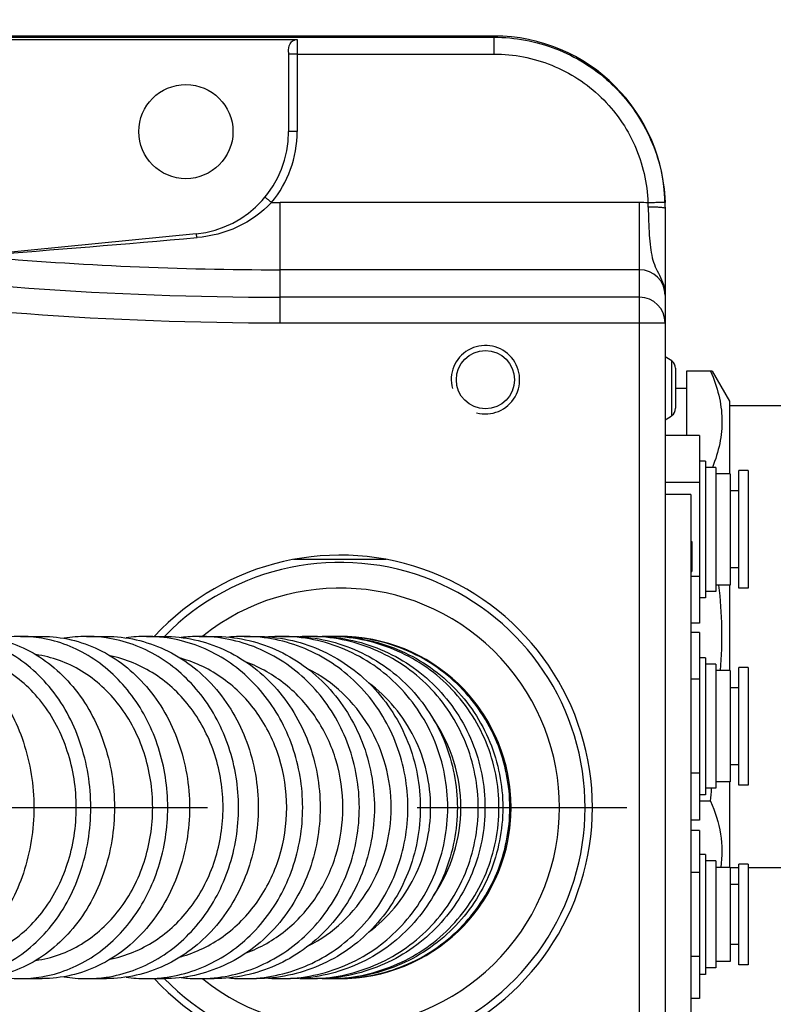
# Model space of a CAD drawing. Extents: x 0 to 594, y 0 to 420.
# Tile 93 of 104: x 420 to 429, y 182 to 193. Entities that reach past the tile are written whole.
import ezdxf

# ---------------------------------------------------------------- set-up
doc = ezdxf.new("R2010")
doc.units = 0
doc.header["$LTSCALE"] = 32.67
doc.linetypes.add('CENTER', pattern=[0.6, 0.375, -0.075, 0.075, -0.075])
doc.linetypes.add('PHANTOM', pattern=[0.8, 0.45, -0.05, 0.1, -0.05, 0.1, -0.05])
doc.layers.get('0').update_dxf_attribs({"linetype": 'CONTINUOUS'})
for name, color, linetype in [('1_DESIGN', 7, 'CONTINUOUS'), ('AXIS', 7, 'CONTINUOUS'), ('CHAMFER', 7, 'CONTINUOUS'), ('CRV', 7, 'CONTINUOUS'), ('DRIV_DIM', 7, 'CONTINUOUS'), ('ROUND', 7, 'CONTINUOUS')]:
    doc.layers.add(name, color=color, linetype=linetype)
doc.styles.get("Standard").update_dxf_attribs({"font": 'txt', "width": 0.8})
doc.dimstyles.new('DIMSTYLE_1', dxfattribs={"dimtxt": 3.8, "dimasz": 1.8, "dimexe": 2, "dimexo": 1.5, "dimgap": 1.9, "dimtad": 1, "dimdec": 3, "dimlfac": 10, "dimtxsty": 'STANDARD', "dimblk": 'OPEN', "dimblk1": 'OPEN', "dimblk2": 'OPEN', "dimcen": 0.09, "dimazin": 2, "dimtp": 0.5, "dimtm": 0.5, "dimtfac": 1, "dimtdec": -1, "dimtofl": 0, "dimtmove": 0, "dimatfit": 3, "dimtolj": 1})
doc.dimstyles.new('DIMSTYLE_4', dxfattribs={"dimtxt": 3.8, "dimasz": 1.8, "dimexe": 2, "dimexo": 1.5, "dimgap": 0.95, "dimtad": 1, "dimdec": 3, "dimlfac": 10, "dimtxsty": 'STANDARD', "dimblk": 'OPEN', "dimblk1": 'OPEN', "dimblk2": 'OPEN', "dimcen": 0.09, "dimazin": 2, "dimtp": 0.001, "dimtm": 0.001, "dimtfac": 1, "dimtdec": 3, "dimtofl": 0, "dimtmove": 0, "dimatfit": 3, "dimtolj": 1})

# ---------------------------------------------------------------- blocks, each defined once
blk = doc.blocks.new('*D9')
at = {"layer": 'DRIV_DIM', "color": 2, "linetype": 'CONTINUOUS'}
for p, q in [((478.229, 259.55), (491.452, 274.235)), ((297.649, 184.12), (289.051, 184.12))]:
    blk.add_line(p, q, dxfattribs=at)
for points in [[(488.359, 273.482), (490.114, 272.749), (489.175, 274.404)], [(290.449, 185.925), (291.051, 184.12), (291.681, 185.916)]]:
    blk.add_lwpolyline(points, dxfattribs=at)
for start, end in [(48, 114), (114, 180)]:
    blk.add_arc((410.312, 184.12), 119.261, start, end, dxfattribs=at)
blk = doc.blocks.new('_OPEN')
at = {"color": 0, "linetype": 'BYBLOCK'}
for p, q in [((0, 0), (-1, 0.342)), ((-1, -0.342), (0, 0)), ((-1, 0), (0, 0))]:
    blk.add_line(p, q, dxfattribs=at)
blk = doc.blocks.new('*D10')
at = {"layer": 'DRIV_DIM', "color": 2, "linetype": 'CONTINUOUS'}
for p, q in [((302.148, 184.12), (289.051, 184.12)), ((478.229, 108.691), (491.452, 94.006))]:
    blk.add_line(p, q, dxfattribs=at)
for points in [[(291.681, 182.325), (291.051, 184.12), (290.449, 182.316)], [(489.175, 93.837), (490.114, 95.492), (488.359, 94.758)]]:
    blk.add_lwpolyline(points, dxfattribs=at)
for start, end in [(180, 246), (246, 312)]:
    blk.add_arc((410.312, 184.12), 119.261, start, end, dxfattribs=at)
blk = doc.blocks.new('*D15')
at = {"layer": 'DRIV_DIM', "color": 2, "linetype": 'CONTINUOUS'}
for p, q in [((440.312, 171.42), (440.312, 135.276)), ((410.312, 137.276), (425.312, 137.276)), ((440.312, 137.276), (425.312, 137.276))]:
    blk.add_line(p, q, dxfattribs=at)
at = {"layer": 'DRIV_DIM', "color": 2, "linetype": 'CONTINUOUS', "xscale": 1.8, "yscale": 1.8, "zscale": 1.8, "rotation": 180}
blk.add_blockref('_OPEN', (410.312, 137.276), dxfattribs=at)
at = {"layer": 'DRIV_DIM', "color": 2, "linetype": 'CONTINUOUS', "xscale": 1.8, "yscale": 1.8, "zscale": 1.8}
blk.add_blockref('_OPEN', (440.312, 137.276), dxfattribs=at)

msp = doc.modelspace()

# ---------------------------------------------------------------- linework, layer by layer
at = {"color": 7, "linetype": 'CONTINUOUS'}
for p, q in [((427.91245, 190.92031), (427.91245, 190.52031)), ((428.03245, 189.02031), (428.16245, 189.02031)), ((428.31245, 188.46728), (427.91245, 188.46728)), ((428.31245, 188.46728), (428.31245, 186.27335)), ((428.38245, 188.17031), (428.31245, 188.17031)), ((428.38245, 188.17031), (428.38245, 186.57032)), ((428.50245, 188.09531), (428.38245, 188.09531)), ((428.50245, 188.09531), (428.50245, 186.64531)), ((428.88245, 188.05781), (428.77245, 188.05781)), ((428.77245, 186.68281), (428.77245, 188.05781)), ((428.88245, 188.05781), (428.88245, 186.68281)), ((428.67245, 188.02031), (428.50245, 188.02031)), ((428.67245, 188.02031), (428.67245, 186.72032)), ((428.31245, 187.91879), (427.91245, 187.91879)), ((428.77245, 187.82031), (428.67245, 187.82031)), ((428.21245, 187.78031), (427.91245, 187.78031)), ((428.21245, 187.78031), (428.21245, 180.38031)), ((428.21245, 187.23031), (428.22245, 187.23031)), ((428.21245, 187.22286), (428.22245, 187.22286)), ((428.21245, 187.20797), (428.22245, 187.20797)), ((428.21245, 187.17818), (428.22245, 187.17818)), ((428.21245, 187.1484), (428.22245, 187.1484)), ((428.22245, 187.23031), (428.22245, 186.88031)), ((424.65328, 187.02031), (423.57161, 187.02031)), ((428.21245, 187.11116), (428.22245, 187.11116)), ((428.21245, 186.99946), (428.22245, 186.99946)), ((428.21245, 186.96223), (428.22245, 186.96223)), ((428.21245, 186.93244), (428.22245, 186.93244)), ((428.21245, 186.90265), (428.22245, 186.90265)), ((428.77245, 186.92031), (428.67245, 186.92031)), ((428.21245, 186.88776), (428.22245, 186.88776)), ((428.21245, 186.88031), (428.22245, 186.88031)), ((428.31245, 186.82183), (428.21245, 186.82183)), ((428.67245, 186.72031), (428.50245, 186.72031)), ((428.88245, 186.68281), (428.77245, 186.68281)), ((428.38245, 186.57031), (428.31245, 186.57031)), ((428.50245, 186.64531), (428.38245, 186.64531)), ((428.31245, 186.27335), (428.21245, 186.27335)), ((428.31245, 186.16728), (428.21245, 186.16728)), ((428.31245, 186.16728), (428.31245, 183.97335)), ((428.38245, 185.87031), (428.31245, 185.87031)), ((428.38245, 185.87031), (428.38245, 184.27032)), ((428.50245, 185.79531), (428.38245, 185.79531)), ((428.50245, 185.79531), (428.50245, 184.34531)), ((428.88245, 185.75781), (428.77245, 185.75781)), ((428.77245, 184.38281), (428.77245, 185.75781)), ((428.88245, 185.75781), (428.88245, 184.38281)), ((428.67245, 185.72031), (428.50245, 185.72031)), ((428.67245, 185.72031), (428.67245, 184.42032)), ((428.31245, 185.61879), (428.21245, 185.61879)), ((428.77245, 185.52031), (428.67245, 185.52031)), ((428.77245, 184.62031), (428.67245, 184.62031)), ((428.31245, 184.52183), (428.21245, 184.52183)), ((428.67245, 184.42031), (428.50245, 184.42031)), ((428.88245, 184.38281), (428.77245, 184.38281)), ((428.38245, 184.27031), (428.31245, 184.27031)), ((428.50245, 184.34531), (428.38245, 184.34531)), ((428.31245, 183.97335), (428.21245, 183.97335)), ((428.31245, 183.85181), (428.21245, 183.85181)), ((428.31245, 183.85181), (428.31245, 181.88882)), ((428.38245, 183.57031), (428.31245, 183.57031)), ((428.38245, 183.5703), (428.38245, 182.17032)), ((428.50245, 183.49531), (428.38245, 183.49531)), ((428.50245, 183.49531), (428.50245, 182.24532)), ((428.88245, 183.45781), (428.77245, 183.45781)), ((428.77245, 182.28281), (428.77245, 183.45781)), ((428.88245, 183.45781), (428.88245, 182.28281)), ((428.31245, 183.36106), (428.21245, 183.36106)), ((428.67245, 183.42031), (428.50245, 183.42031)), ((428.67245, 183.42031), (428.67245, 182.32031)), ((428.77245, 183.22031), (428.67245, 183.22031)), ((428.77245, 182.52031), (428.67245, 182.52031)), ((428.31245, 182.37956), (428.21245, 182.37956)), ((428.67245, 182.32031), (428.50245, 182.32031)), ((428.50245, 182.24531), (428.38245, 182.24531)), ((428.88245, 182.28281), (428.77245, 182.28281)), ((428.38245, 182.17031), (428.31245, 182.17031)), ((428.31245, 181.88882), (428.21245, 181.88882))]:
    msp.add_line(p, q, dxfattribs=at)
msp.add_circle((422.31245, 192.02031), 0.55, dxfattribs=at)
at = {"color": 2, "linetype": 'CONTINUOUS'}
msp.add_arc((425.81245, 189.12031), 0.4, 255, 195, dxfattribs=at)
at = {"color": 7, "linetype": 'CONTINUOUS'}
for centre, radius, start, end in [((424.11245, 184.12031), 2.95, 222.767109, 137.232891), ((423.7099, 184.12118), 1.81539, 359.97258, 34.336631), ((423.7099, 184.11944), 1.81539, 325.66338, 0.02742)]:
    msp.add_arc(centre, radius, start, end, dxfattribs=at)
for points, knots in [([(421.03178, 184.12031), (421.03178, 184.34325), (420.96385, 184.78357), (420.66664, 185.36105), (420.20781, 185.77649), (419.82246, 185.9008), (419.63376, 185.91619)], [0, 0, 0, 0, 0.26959213, 0.52852528, 0.77104413, 1, 1, 1, 1]), ([(421.92457, 184.12031), (421.92457, 184.33607), (421.85841, 184.76394), (421.56909, 185.32857), (421.12207, 185.74385), (420.74579, 185.88181), (420.55827, 185.90775)], [0, 0, 0, 0, 0.26553584, 0.52275366, 0.76700693, 1, 1, 1, 1]), ([(422.74672, 184.12031), (422.74672, 184.32789), (422.6832, 184.74105), (422.40548, 185.29031), (421.9754, 185.70443), (421.61206, 185.85593), (421.42797, 185.89271)], [0, 0, 0, 0, 0.26182718, 0.51743688, 0.763214, 1, 1, 1, 1]), ([(423.49042, 184.12031), (423.49042, 184.31713), (423.43139, 184.71007), (423.17312, 185.23794), (422.77126, 185.64877), (422.42937, 185.81519), (422.25313, 185.86444)], [0, 0, 0, 0, 0.25845624, 0.51257594, 0.75969365, 1, 1, 1, 1]), ([(424.1477, 184.12031), (424.1477, 184.30455), (424.09445, 184.67324), (423.8611, 185.17471), (423.49564, 185.57867), (423.18194, 185.75839), (423.01755, 185.81967)], [0, 0, 0, 0, 0.25560085, 0.50840949, 0.75659902, 1, 1, 1, 1]), ([(424.71068, 184.12031), (424.71068, 184.28722), (424.66594, 184.62173), (424.46916, 185.08444), (424.15789, 185.47349), (423.88714, 185.66471), (423.74264, 185.73829)], [0, 0, 0, 0, 0.25325237, 0.50494354, 0.75396501, 1, 1, 1, 1]), ([(425.17199, 184.12031), (425.17199, 184.40056), (425.04193, 184.9663), (424.66937, 185.41278), (424.44652, 185.57833)], [0, 0, 0, 0, 0.50236335, 1, 1, 1, 1]), ([(419.63376, 182.32444), (419.82246, 182.33982), (420.20781, 182.46414), (420.66664, 182.87957), (420.96385, 183.45705), (421.03178, 183.89738), (421.03178, 184.12031)], [0, 0, 0, 0, 0.22895586, 0.4714747, 0.73040785, 1, 1, 1, 1]), ([(420.55827, 182.33288), (420.7458, 182.35881), (421.12207, 182.49678), (421.56909, 182.91205), (421.85841, 183.47668), (421.92457, 183.90456), (421.92457, 184.12031)], [0, 0, 0, 0, 0.23299308, 0.47724635, 0.73446417, 1, 1, 1, 1]), ([(421.42796, 182.34791), (421.61205, 182.3847), (421.9754, 182.53619), (422.40548, 182.95031), (422.6832, 183.49957), (422.74672, 183.91273), (422.74672, 184.12031)], [0, 0, 0, 0, 0.23678599, 0.4825631, 0.7381728, 1, 1, 1, 1]), ([(422.25312, 182.37618), (422.42937, 182.42543), (422.77126, 182.59185), (423.17312, 183.00268), (423.43139, 183.53055), (423.49042, 183.92349), (423.49042, 184.12031)], [0, 0, 0, 0, 0.24030634, 0.48742405, 0.74154375, 1, 1, 1, 1]), ([(423.01755, 182.42095), (423.18194, 182.48223), (423.49564, 182.66195), (423.8611, 183.06591), (424.09445, 183.56738), (424.1477, 183.93607), (424.1477, 184.12031)], [0, 0, 0, 0, 0.24340097, 0.49159049, 0.74439914, 1, 1, 1, 1]), ([(423.74264, 182.50233), (423.88714, 182.57591), (424.15789, 182.76713), (424.46916, 183.15618), (424.66594, 183.61889), (424.71068, 183.9534), (424.71068, 184.12031)], [0, 0, 0, 0, 0.24603499, 0.49505645, 0.74674762, 1, 1, 1, 1]), ([(424.44652, 182.66229), (424.66937, 182.82784), (425.04193, 183.27432), (425.17199, 183.84006), (425.17199, 184.12031)], [0, 0, 0, 0, 0.49763664, 1, 1, 1, 1])]:
    msp.add_open_spline(points, degree=3, knots=knots, dxfattribs=at)
at = {"layer": '1_DESIGN', "color": 9, "linetype": 'CONTINUOUS'}
msp.add_line((427.99092, 188.70089), (427.99092, 189.33973), dxfattribs=at)
at = {"layer": '1_DESIGN', "color": 7, "linetype": 'CONTINUOUS'}
msp.add_line((428.03245, 189.25364), (428.03245, 188.78698), dxfattribs=at)
for centre, radius, start, end in [((427.73686, 189.02031), 0.40814, 51.502453, 64.492694), ((427.92245, 189.25364), 0.11, 0, 51.502453), ((427.92245, 188.78698), 0.11, 308.497547, 360), ((427.73686, 189.02031), 0.40814, 295.507306, 308.497547)]:
    msp.add_arc(centre, radius, start, end, dxfattribs=at)
at = {"layer": 'AXIS', "color": 7, "linetype": 'CONTINUOUS'}
for p, q in [((428.46116, 189.21894), (428.16245, 189.21894)), ((428.46116, 189.21894), (428.66245, 188.87031)), ((428.66245, 188.87031), (428.66245, 188.02031)), ((428.66245, 188.82031), (429.76245, 188.82031)), ((428.66245, 186.72031), (428.66245, 185.72031)), ((420.37882, 186.12031), (420.6334, 186.12031)), ((421.15298, 186.12031), (421.38337, 186.12031)), ((421.85118, 186.12031), (422.05517, 186.12031)), ((422.46659, 186.12031), (422.64203, 186.12031)), ((422.99261, 186.12031), (423.13749, 186.12031)), ((423.42316, 186.12031), (423.53576, 186.12031)), ((428.66245, 184.42031), (428.66245, 183.42031)), ((428.44378, 184.196), (428.31245, 184.196)), ((428.67245, 183.42031), (428.77245, 183.42031)), ((428.88245, 183.42031), (429.76245, 183.42031)), ((420.37882, 182.12031), (420.6334, 182.12031)), ((421.15298, 182.12031), (421.38337, 182.12031)), ((421.85118, 182.12031), (422.05517, 182.12031)), ((422.46659, 182.12031), (422.64203, 182.12031)), ((422.99261, 182.12031), (423.13749, 182.12031)), ((423.42316, 182.12031), (423.53576, 182.12031))]:
    msp.add_line(p, q, dxfattribs=at)
at = {"layer": 'AXIS', "color": 7, "linetype": 'CENTER'}
msp.add_line((410.31245, 184.12031), (516.97698, 184.12031), dxfattribs=at)
at = {"layer": 'AXIS', "color": 7, "linetype": 'CONTINUOUS'}
msp.add_circle((425.81245, 189.12031), 0.34, dxfattribs=at)
for centre, radius, start, end in [((423.43023, 186.11993), 5.1453, 355.543585, 6.703683), ((420.37952, 184.62804), 1.49227, 90.026641, 101.164993), ((420.3784, 184.63099), 1.48932, 80.515952, 89.983601), ((421.1534, 184.53752), 1.58279, 90.015382, 99.611589), ((421.15269, 184.53927), 1.58104, 81.675947, 89.989743), ((421.85143, 184.44821), 1.6721, 90.008739, 98.168863), ((421.85102, 184.44954), 1.67077, 83.026161, 89.994485), ((422.46674, 184.36337), 1.75694, 90.004646, 96.82105), ((422.46651, 184.3644), 1.75592, 84.293372, 89.997383), ((422.99268, 184.28645), 1.83386, 90.00215, 95.553506), ((422.99258, 184.28719), 1.83312, 85.485401, 89.999069), ((423.42318, 184.22095), 1.89937, 90.000697, 94.35592), ((423.75312, 184.16996), 1.95035, 90.000013, 93.216831), ((423.97871, 184.13578), 1.98453, 89.999973, 92.125939), ((424.09782, 184.12044), 1.99987, 89.999996, 91.068979), ((424.11245, 184.12031), 2, 272.596318, 87.403682), ((424.32288, 184.57648), 4.13843, 354.724789, 356.796752), ((420.37952, 183.61258), 1.49227, 258.835007, 269.973359), ((420.3784, 183.60963), 1.48932, 270.016399, 279.484048), ((421.1534, 183.70311), 1.58279, 260.388411, 269.984618), ((421.15269, 183.70136), 1.58104, 270.010257, 278.324053), ((421.85143, 183.79241), 1.6721, 261.831137, 269.991261), ((421.85102, 183.79108), 1.67077, 270.005515, 276.973839), ((422.46674, 183.87725), 1.75694, 263.17895, 269.995354), ((422.46651, 183.87623), 1.75592, 270.002617, 275.706628), ((422.99268, 183.95417), 1.83386, 264.446494, 269.99785), ((422.99258, 183.95343), 1.83312, 270.000931, 274.514599), ((423.42318, 184.01968), 1.89937, 265.64408, 269.999303), ((423.75312, 184.07066), 1.95035, 266.783169, 269.999987), ((423.97871, 184.10484), 1.98453, 267.874061, 270.000027), ((424.09782, 184.12018), 1.99987, 268.931021, 270.000004)]:
    msp.add_arc(centre, radius, start, end, dxfattribs=at)
for points, knots in [([(428.44378, 189.21894), (428.48284, 189.12883), (428.54713, 188.94553), (428.58661, 188.65814), (428.55911, 188.37), (428.5011, 188.18559), (428.46485, 188.09512)], [0, 0, 0, 0, 0.25494722, 0.50137599, 0.74699032, 1, 1, 1, 1]), ([(418.92588, 186.12031), (419.03138, 186.12031), (419.24537, 186.09384), (419.65946, 185.93647), (420.11366, 185.54662), (420.45709, 184.88656), (420.53614, 184.37868), (420.53614, 184.12031)], [0, 0, 0, 0, 0.11183062, 0.22589255, 0.46577179, 0.72611228, 1, 1, 1, 1]), ([(421.20156, 184.12031), (421.20156, 184.37891), (421.11914, 184.88921), (420.76145, 185.55042), (420.29205, 185.93758), (419.86541, 186.09395), (419.64456, 186.12031), (419.53546, 186.12031)], [0, 0, 0, 0, 0.27019813, 0.52882937, 0.77015797, 0.88600572, 1, 1, 1, 1]), ([(419.81205, 186.12031), (419.92116, 186.12031), (420.14201, 186.09395), (420.56865, 185.93758), (421.03805, 185.55042), (421.39574, 184.88921), (421.47816, 184.37891), (421.47816, 184.12031)], [0, 0, 0, 0, 0.11399428, 0.22984203, 0.47117063, 0.72980187, 1, 1, 1, 1]), ([(422.10017, 184.12031), (422.10017, 184.35608), (422.02905, 184.82375), (421.71783, 185.44354), (421.23595, 185.90504), (420.82824, 186.0658), (420.6238, 186.09995)], [0, 0, 0, 0, 0.26520795, 0.52236165, 0.76683849, 1, 1, 1, 1]), ([(420.6334, 186.12031), (420.85877, 186.12031), (421.32566, 186.00988), (421.89623, 185.55411), (422.26917, 184.89189), (422.35475, 184.37915), (422.35475, 184.12031)], [0, 0, 0, 0, 0.2324894, 0.47559984, 0.7329836, 1, 1, 1, 1]), ([(422.928, 184.12031), (422.928, 184.35847), (422.85277, 184.83238), (422.52436, 185.45728), (422.01791, 185.91764), (421.59405, 186.07257), (421.38158, 186.10365)], [0, 0, 0, 0, 0.26232362, 0.51803751, 0.76348589, 1, 1, 1, 1]), ([(421.38337, 186.12031), (421.61541, 186.12031), (422.09361, 186.01134), (422.68268, 185.55759), (423.06941, 184.89456), (423.1584, 184.37938), (423.1584, 184.12031)], [0, 0, 0, 0, 0.23609448, 0.48056333, 0.73640784, 1, 1, 1, 1]), ([(423.67715, 184.12031), (423.67715, 184.36156), (423.5975, 184.84292), (423.30485, 185.37386), (422.97689, 185.70897), (422.60491, 185.97013), (422.27493, 186.08091), (422.05387, 186.10795)], [0, 0, 0, 0, 0.25931958, 0.51342359, 0.63802742, 0.76061532, 1, 1, 1, 1]), ([(422.05517, 186.12031), (422.1746, 186.12031), (422.41514, 186.09429), (422.76068, 185.97901), (423.07877, 185.79205), (423.4518, 185.45574), (423.78919, 184.8969), (423.88114, 184.37961), (423.88114, 184.12031)], [0, 0, 0, 0, 0.11962941, 0.2401456, 0.36228341, 0.48650806, 0.7402766, 1, 1, 1, 1]), ([(424.33944, 184.12031), (424.33944, 184.36465), (424.25497, 184.85389), (423.88856, 185.49104), (423.32905, 185.948), (422.87046, 186.08869), (422.64111, 186.11161)], [0, 0, 0, 0, 0.25705549, 0.5102187, 0.7575145, 1, 1, 1, 1]), ([(422.64203, 186.12031), (422.88627, 186.12031), (423.38515, 186.01368), (424.00748, 185.56369), (424.4195, 184.89958), (424.51488, 184.37982), (424.51488, 184.12031)], [0, 0, 0, 0, 0.24237161, 0.48928036, 0.74246685, 1, 1, 1, 1]), ([(424.90681, 184.12031), (424.90681, 184.36773), (424.81784, 184.86455), (424.43317, 185.50744), (423.84875, 185.96228), (423.37401, 186.0959), (423.13687, 186.11462)], [0, 0, 0, 0, 0.25478983, 0.50690191, 0.75503475, 1, 1, 1, 1]), ([(423.13749, 186.12031), (423.38688, 186.12031), (423.89454, 186.01457), (424.53077, 185.56618), (424.95353, 184.90176), (425.05169, 184.38002), (425.05169, 184.12031)], [0, 0, 0, 0, 0.24491663, 0.49284141, 0.7449591, 1, 1, 1, 1]), ([(425.37178, 184.12031), (425.37178, 184.38018), (425.27127, 184.90359), (424.83956, 185.5682), (424.19183, 186.01526), (423.67685, 186.12031), (423.42316, 186.12031)], [0, 0, 0, 0, 0.25299757, 0.50424972, 0.75301254, 1, 1, 1, 1]), ([(423.53576, 186.12031), (423.78945, 186.12031), (424.30443, 186.01526), (424.95216, 185.5682), (425.38387, 184.90359), (425.48438, 184.38018), (425.48438, 184.12031)], [0, 0, 0, 0, 0.24698746, 0.49575028, 0.74700243, 1, 1, 1, 1]), ([(425.72798, 184.12031), (425.72798, 184.38031), (425.62566, 184.90501), (425.18711, 185.56971), (424.53066, 186.01577), (424.01009, 186.12031), (423.75312, 186.12031)], [0, 0, 0, 0, 0.25145866, 0.50206537, 0.75146221, 1, 1, 1, 1]), ([(423.83213, 186.12031), (424.08911, 186.12031), (424.60968, 186.01577), (425.26613, 185.56971), (425.70468, 184.90501), (425.807, 184.38031), (425.807, 184.12031)], [0, 0, 0, 0, 0.24853779, 0.49793463, 0.74854134, 1, 1, 1, 1]), ([(425.97072, 184.12031), (425.97072, 184.38039), (425.8672, 184.90593), (425.42419, 185.57069), (424.76206, 186.01609), (424.23783, 186.12031), (423.97871, 186.12031)], [0, 0, 0, 0, 0.25046208, 0.50065375, 0.75046245, 1, 1, 1, 1]), ([(424.02336, 186.12031), (424.28248, 186.12031), (424.80671, 186.01609), (425.46884, 185.57069), (425.91185, 184.90593), (426.01537, 184.38039), (426.01537, 184.12031)], [0, 0, 0, 0, 0.24953755, 0.49934625, 0.74953792, 1, 1, 1, 1]), ([(426.09741, 184.12031), (426.09741, 184.38043), (425.99336, 184.90634), (425.54837, 185.57111), (424.88373, 186.01623), (424.35788, 186.12031), (424.09782, 186.12031)], [0, 0, 0, 0, 0.25002346, 0.50003319, 0.75002347, 1, 1, 1, 1]), ([(424.10789, 186.12031), (424.36796, 186.12031), (424.89381, 186.01623), (425.55844, 185.57111), (426.00344, 184.90634), (426.10748, 184.38043), (426.10748, 184.12031)], [0, 0, 0, 0, 0.24997653, 0.49996681, 0.74997654, 1, 1, 1, 1]), ([(428.44378, 184.196), (428.49718, 184.07279), (428.57917, 183.81813), (428.58088, 183.54881), (428.56174, 183.42022)], [0, 0, 0, 0, 0.50807217, 1, 1, 1, 1]), ([(420.53614, 184.12031), (420.53614, 183.86194), (420.45709, 183.35406), (420.11366, 182.694), (419.65946, 182.30415), (419.24537, 182.14679), (419.03138, 182.12031), (418.92588, 182.12031)], [0, 0, 0, 0, 0.27388772, 0.53422821, 0.77410745, 0.88816938, 1, 1, 1, 1]), ([(419.53546, 182.12031), (419.64456, 182.12031), (419.86541, 182.14668), (420.29205, 182.30304), (420.76145, 182.6902), (421.11914, 183.35142), (421.20156, 183.86171), (421.20156, 184.12031)], [0, 0, 0, 0, 0.11399428, 0.22984203, 0.47117063, 0.72980187, 1, 1, 1, 1]), ([(421.47816, 184.12031), (421.47816, 183.86171), (421.39574, 183.35142), (421.03805, 182.6902), (420.56865, 182.30304), (420.14201, 182.14668), (419.92116, 182.12031), (419.81205, 182.12031)], [0, 0, 0, 0, 0.27019813, 0.52882937, 0.77015797, 0.88600572, 1, 1, 1, 1]), ([(420.6238, 182.14067), (420.82824, 182.17482), (421.23595, 182.33558), (421.71783, 182.79709), (422.02905, 183.41687), (422.10017, 183.88454), (422.10017, 184.12031)], [0, 0, 0, 0, 0.23316151, 0.47763835, 0.73479205, 1, 1, 1, 1]), ([(422.35475, 184.12031), (422.35475, 183.86148), (422.26917, 183.34873), (421.89623, 182.68651), (421.32566, 182.23074), (420.85877, 182.12031), (420.6334, 182.12031)], [0, 0, 0, 0, 0.2670164, 0.52440016, 0.7675106, 1, 1, 1, 1]), ([(421.38158, 182.13697), (421.59405, 182.16806), (422.01791, 182.32298), (422.52436, 182.78334), (422.85277, 183.40824), (422.928, 183.88215), (422.928, 184.12031)], [0, 0, 0, 0, 0.23651411, 0.48196249, 0.73767638, 1, 1, 1, 1]), ([(423.1584, 184.12031), (423.1584, 183.86124), (423.06941, 183.34606), (422.68268, 182.68303), (422.09361, 182.22929), (421.61541, 182.12031), (421.38337, 182.12031)], [0, 0, 0, 0, 0.26359216, 0.51943667, 0.76390552, 1, 1, 1, 1]), ([(422.05387, 182.13267), (422.27493, 182.15972), (422.60491, 182.27049), (422.97689, 182.53165), (423.30485, 182.86676), (423.5975, 183.39771), (423.67715, 183.87906), (423.67715, 184.12031)], [0, 0, 0, 0, 0.23938468, 0.36197258, 0.48657641, 0.74068042, 1, 1, 1, 1]), ([(423.88114, 184.12031), (423.88114, 183.86102), (423.78919, 183.34372), (423.4518, 182.78489), (423.07877, 182.44858), (422.76068, 182.26161), (422.41514, 182.14633), (422.1746, 182.12031), (422.05517, 182.12031)], [0, 0, 0, 0, 0.2597234, 0.51349194, 0.63771659, 0.7598544, 0.88037059, 1, 1, 1, 1]), ([(422.64111, 182.12901), (422.87046, 182.15194), (423.32905, 182.29263), (423.88856, 182.74959), (424.25497, 183.38674), (424.33944, 183.87597), (424.33944, 184.12031)], [0, 0, 0, 0, 0.2424855, 0.4897813, 0.74294451, 1, 1, 1, 1]), ([(424.51488, 184.12031), (424.51488, 183.8608), (424.4195, 183.34104), (424.00748, 182.67693), (423.38515, 182.22694), (422.88627, 182.12031), (422.64203, 182.12031)], [0, 0, 0, 0, 0.25753315, 0.51071964, 0.75762839, 1, 1, 1, 1]), ([(423.13687, 182.126), (423.37401, 182.14473), (423.84875, 182.27835), (424.43317, 182.73318), (424.81784, 183.37608), (424.90681, 183.87289), (424.90681, 184.12031)], [0, 0, 0, 0, 0.24496525, 0.49309809, 0.74521017, 1, 1, 1, 1]), ([(425.05169, 184.12031), (425.05169, 183.86061), (424.95353, 183.33886), (424.53077, 182.67445), (423.89454, 182.22605), (423.38688, 182.12031), (423.13749, 182.12031)], [0, 0, 0, 0, 0.2550409, 0.50715859, 0.75508337, 1, 1, 1, 1]), ([(423.42316, 182.12031), (423.67685, 182.12031), (424.19183, 182.22536), (424.83956, 182.67243), (425.27127, 183.33703), (425.37178, 183.86044), (425.37178, 184.12031)], [0, 0, 0, 0, 0.24698746, 0.49575028, 0.74700243, 1, 1, 1, 1]), ([(425.48438, 184.12031), (425.48438, 183.86044), (425.38387, 183.33703), (424.95216, 182.67243), (424.30443, 182.22536), (423.78945, 182.12031), (423.53576, 182.12031)], [0, 0, 0, 0, 0.25299757, 0.50424972, 0.75301254, 1, 1, 1, 1]), ([(423.75312, 182.12031), (424.01009, 182.12031), (424.53066, 182.22485), (425.18711, 182.67091), (425.62566, 183.33562), (425.72798, 183.86031), (425.72798, 184.12031)], [0, 0, 0, 0, 0.24853779, 0.49793463, 0.74854134, 1, 1, 1, 1]), ([(425.807, 184.12031), (425.807, 183.86031), (425.70468, 183.33562), (425.26613, 182.67091), (424.60968, 182.22485), (424.08911, 182.12031), (423.83213, 182.12031)], [0, 0, 0, 0, 0.25145866, 0.50206537, 0.75146221, 1, 1, 1, 1]), ([(423.97871, 182.12031), (424.23783, 182.12031), (424.76206, 182.22453), (425.42419, 182.66994), (425.8672, 183.33469), (425.97072, 183.86023), (425.97072, 184.12031)], [0, 0, 0, 0, 0.24953755, 0.49934625, 0.74953792, 1, 1, 1, 1]), ([(426.01537, 184.12031), (426.01537, 183.86023), (425.91185, 183.33469), (425.46884, 182.66994), (424.80671, 182.22453), (424.28248, 182.12031), (424.02336, 182.12031)], [0, 0, 0, 0, 0.25046208, 0.50065375, 0.75046245, 1, 1, 1, 1]), ([(424.09782, 182.12031), (424.35788, 182.12031), (424.88373, 182.2244), (425.54837, 182.66951), (425.99336, 183.33428), (426.09741, 183.86019), (426.09741, 184.12031)], [0, 0, 0, 0, 0.24997653, 0.49996681, 0.74997654, 1, 1, 1, 1]), ([(426.10748, 184.12031), (426.10748, 183.86019), (426.00344, 183.33428), (425.55844, 182.66951), (424.89381, 182.2244), (424.36796, 182.12031), (424.10789, 182.12031)], [0, 0, 0, 0, 0.25002346, 0.50003319, 0.75002347, 1, 1, 1, 1])]:
    msp.add_open_spline(points, degree=3, knots=knots, dxfattribs=at)
at = {"layer": 'CHAMFER', "color": 7, "linetype": 'CONTINUOUS'}
msp.add_line((428.16245, 189.21894), (428.16245, 188.46728), dxfattribs=at)
for radius, start, end in [(2.865, 224.189532, 135.596677), (2.565, 231.384864, 128.615177)]:
    msp.add_arc((424.11245, 184.12031), radius, start, end, dxfattribs=at)
at = {"layer": 'CRV', "color": 2, "linetype": 'PHANTOM'}
msp.add_arc((410.31245, 184.12031), 100, 48, 175.448465, dxfattribs=at)
at = {"layer": 'ROUND', "color": 7, "linetype": 'CONTINUOUS'}
for p, q in [((425.91245, 193.13777), (404.93895, 193.13777)), ((418.66245, 193.09884), (423.61245, 193.09884)), ((423.51245, 192.94957), (423.51245, 192.02031)), ((427.90413, 191.30514), (427.9113, 191.19075)), ((427.91245, 191.1391), (427.91245, 177.10152)), ((422.4315, 190.82623), (419.91662, 190.57549))]:
    msp.add_line(p, q, dxfattribs=at)
at = {"layer": 'ROUND', "color": 9, "linetype": 'CONTINUOUS'}
for p, q in [((404.95279, 193.12368), (425.91245, 193.12368)), ((425.91245, 192.9272), (425.91245, 193.13777)), ((423.61245, 193.09884), (423.61245, 192.02206)), ((423.61245, 192.9272), (425.91245, 192.9272)), ((427.61245, 191.19192), (423.41245, 191.19192)), ((423.41245, 189.78513), (423.41245, 191.19192)), ((427.61245, 177.0487), (427.61245, 191.19192)), ((427.61245, 190.40601), (423.41245, 190.40601)), ((427.61245, 190.08508), (423.41245, 190.08508)), ((423.41245, 189.78513), (427.91245, 189.78513))]:
    msp.add_line(p, q, dxfattribs=at)
at = {"layer": 'ROUND', "color": 7, "linetype": 'CONTINUOUS'}
for centre, radius, start, end in [((422.31245, 192.02031), 1.2, 275.693717, 360), ((425.90964, 191.12287), 2.00281, 359.99967, 1.942298)]:
    msp.add_arc(centre, radius, start, end, dxfattribs=at)
at = {"layer": 'ROUND', "color": 9, "linetype": 'CONTINUOUS'}
for centre, radius, start, end in [((422.31245, 192.02206), 1.3, 320.322315, 360), ((423.41246, 230.38801), 39.19609, 269.854596, 269.99998), ((427.61241, 190.09168), 1.10024, 84.837215, 89.997959), ((426.46094, 191.10661), 1.25309, 1.455073, 3.699076), ((389.02431, 579.05853), 389.71274, 274.5492894, 274.919234), ((423.41245, 230.42031), 40.33523, 261.650241, 270), ((423.4133, 230.42773), 40.02173, 264.985896, 269.998785), ((427.61214, 190.1057), 0.30031, 0.419539, 89.940879), ((423.41245, 230.42031), 40.63518, 261.650241, 270), ((427.61247, 189.7851), 0.29998, 0.004736, 90.003991)]:
    msp.add_arc(centre, radius, start, end, dxfattribs=at)
at = {"layer": 'ROUND', "color": 7, "linetype": 'CONTINUOUS'}
msp.add_ellipse((425.91245, 191.13746), major_axis=(0, 2.0003), ratio=0.9998477, start_param=-1.56997621, end_param=0, dxfattribs=at)
at = {"layer": 'ROUND', "color": 9, "linetype": 'CONTINUOUS'}
for points, knots in [([(425.91245, 193.12368), (426.15769, 193.12368), (426.65295, 193.03139), (427.29183, 192.63445), (427.74493, 192.03414), (427.8818, 191.54935), (427.90413, 191.30514)], [0, 0, 0, 0, 0.25000754, 0.50000987, 0.75000498, 1, 1, 1, 1]), ([(423.61245, 192.9272), (423.59969, 192.9272), (423.57621, 192.92706), (423.5482, 192.92697), (423.5306, 192.92631), (423.5207, 192.92656), (423.51649, 192.92533), (423.51245, 192.92611), (423.51245, 192.92546)], [0, 0, 0, 0, 0.38250594, 0.70677792, 0.83110515, 0.92352047, 0.98049435, 1, 1, 1, 1]), ([(425.91245, 192.9272), (426.14163, 192.9272), (426.60479, 192.83749), (427.19467, 192.45305), (427.59843, 191.87629), (427.70364, 191.41648), (427.71141, 191.18746)], [0, 0, 0, 0, 0.25001484, 0.50002093, 0.75001477, 1, 1, 1, 1]), ([(423.61245, 192.02206), (423.59969, 192.02206), (423.57621, 192.02192), (423.5482, 192.02183), (423.5306, 192.02117), (423.5207, 192.02142), (423.51649, 192.02018), (423.51245, 192.02096), (423.51245, 192.02031)], [0, 0, 0, 0, 0.38250595, 0.70677792, 0.83110515, 0.92352047, 0.98049435, 1, 1, 1, 1]), ([(423.31299, 191.19205), (423.20165, 191.07274), (422.92794, 190.87866), (422.60513, 190.79525), (422.44272, 190.78127)], [0, 0, 0, 0, 0.5002825, 1, 1, 1, 1]), ([(423.31299, 191.19205), (423.30326, 191.20012), (423.28529, 191.21485), (423.26396, 191.23255), (423.25019, 191.24318), (423.2429, 191.2497), (423.23891, 191.25137), (423.23643, 191.25464), (423.23603, 191.25415)], [0, 0, 0, 0, 0.38341855, 0.70758023, 0.83168971, 0.92387909, 0.9806672, 1, 1, 1, 1]), ([(427.9113, 191.19075), (427.91121, 191.19205), (427.90328, 191.19022), (427.89467, 191.1924), (427.87496, 191.19122), (427.85103, 191.19135), (427.82092, 191.19059), (427.77392, 191.18949), (427.73689, 191.18832), (427.71142, 191.18746)], [0, 0, 0, 0, 0.01960013, 0.07663139, 0.16906779, 0.29338802, 0.44483151, 0.61759248, 1, 1, 1, 1]), ([(427.90863, 191.12589), (427.9009, 191.12893), (427.87756, 191.13171), (427.83506, 191.13567), (427.77805, 191.13782), (427.73598, 191.13843), (427.71362, 191.13844)], [0, 0, 0, 0, 0.12735466, 0.3549164, 0.65735609, 1, 1, 1, 1]), ([(427.71363, 191.13843), (427.7164, 191.02897), (427.72125, 190.87178), (427.73805, 190.67387), (427.75804, 190.54944), (427.79423, 190.43983), (427.8482, 190.33996), (427.89859, 190.23129), (427.91245, 190.14802), (427.91245, 190.10538)], [0, 0, 0, 0, 0.30876262, 0.44321713, 0.55994453, 0.66336493, 0.76673258, 0.87976794, 1, 1, 1, 1]), ([(427.91245, 191.12286), (427.91245, 191.12346), (427.91115, 191.1249), (427.90964, 191.12549), (427.90863, 191.12589)], [0, 0, 0, 0, 0.35736204, 1, 1, 1, 1]), ([(422.44272, 190.78127), (422.44176, 190.78758), (422.43996, 190.79845), (422.43702, 190.81329), (422.4347, 190.82074), (422.43272, 190.82635), (422.4315, 190.82623)], [0, 0, 0, 0, 0.4093717, 0.7225865, 0.92141598, 1, 1, 1, 1])]:
    msp.add_open_spline(points, degree=3, knots=knots, dxfattribs=at)
at = {"layer": 'ROUND', "color": 7, "linetype": 'CONTINUOUS'}
msp.add_open_spline([(423.51245, 192.94957), (423.51245, 192.9829), (423.51543, 193.03652), (423.56177, 193.08868), (423.59579, 193.09884), (423.61245, 193.09884)], degree=3, knots=[0, 0, 0, 0, 0.49977961, 0.7502734, 1, 1, 1, 1], dxfattribs=at)

# ---------------------------------------------------------------- dimensions: what is measured, and where the dimension line sits
at = {"layer": 'DRIV_DIM', "color": 2, "linetype": 'CONTINUOUS'}
for base, line1, line2, picture, middle in [((361.80458, 293.07077), ((476.4275, 257.54851), (477.22551, 258.43479)), ((300.34152, 184.12031), (299.14891, 184.12031)), '*D9', (325.37448, 267.83863)), ((361.80458, 75.16985), ((304.84053, 184.12031), (303.64791, 184.12031)), ((476.4275, 110.69211), (477.22551, 109.80583)), '*D10', (315.10559, 112.29503))]:
    dim = msp.add_angular_dim_2l(base=base, line1=line1, line2=line2, dimstyle='DIMSTYLE_1', override={"dimtad": 2}, dxfattribs=at)
    dim.commit()
    dim.dimension.update_dxf_attribs({"geometry": picture, "text_midpoint": middle, "dimtype": 162})
dim = msp.add_linear_dim(base=(440.31245, 137.27616), p1=(410.31245, 184.12031), p2=(440.31245, 172.92031), dimstyle='DIMSTYLE_4', dxfattribs=at)
dim.commit()
dim.dimension.update_dxf_attribs({"geometry": '*D15', "text_midpoint": (420.75245, 137.27616), "dimtype": 160})

doc.saveas('drawing.dxf')
